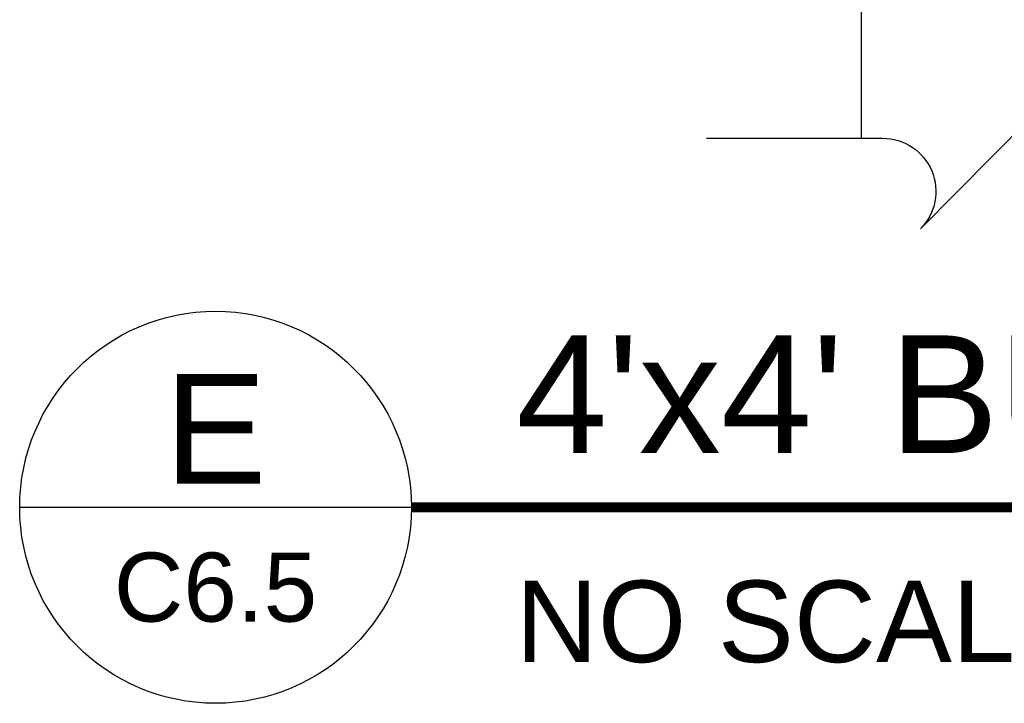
# Model space of a CAD drawing. Header units: feet. Extents: x -114 to 1432, y 355 to 669.
# Tile 121 of 195: x 1275 to 1300, y 438 to 456. Entities that reach past the tile are written whole.
import ezdxf
from ezdxf.enums import TextEntityAlignment as Align

# ---------------------------------------------------------------- set-up
doc = ezdxf.new("R2010")
doc.units = ezdxf.units.FT
doc.header["$MEASUREMENT"] = 0
for name, color, linetype in [('-ANNO', 2, 'Continuous'), ('A-POSTS&BEAMS', 5, 'Continuous'), ('G-ANNO-TXT', 7, 'Continuous'), ('Z-SYMS-GENL', 7, 'Continuous')]:
    doc.layers.add(name, color=color, linetype=linetype)
doc.styles.add('Arial', font='arial.ttf')

# ---------------------------------------------------------------- blocks, each defined once
blk = doc.blocks.new('DETAIL-TITLE')
at = {"color": 7, "linetype": 'Continuous'}
blk.add_line((-0.3125, 0), (0.3125, 0), dxfattribs=at)
blk.add_circle((0, 0), 0.3125, dxfattribs=at)
at = {"layer": 'Z-SYMS-GENL', "linetype": 'Continuous', "const_width": 0.0156}
blk.add_lwpolyline([(0.3125, 0), (4.8729, 0)], dxfattribs=at)
at = {"style": 'Arial'}
blk.add_attdef('SCALE', (0.4789, -0.2469), '', height=0.13, dxfattribs=at)
at = {"layer": 'Z-SYMS-GENL', "style": 'Arial'}
blk.add_attdef('DETAIL_TITLE', (0.4798, 0.0866), '', height=0.1875, dxfattribs=at)
at = {"layer": 'Z-SYMS-GENL', "linetype": 'Continuous', "style": 'Arial'}
for tag, height, p in [('X', 0.175, (0, 0.1252)), ('XX', 0.11, (0, -0.1272))]:
    blk.add_attdef(tag, text='', height=height, dxfattribs=at).set_placement(p, align=Align.MIDDLE)
blk = doc.blocks.new('BREAK')
at = {"layer": '-ANNO', "flags": 128}
blk.add_lwpolyline([(0.01, -5.556), (0.01, -2.344, -0.668179), (1.664, -1.65), (-1.664, 1.65, 0.668179), (-0.01, 2.344), (-0.01, 5.556)], format="xyb", dxfattribs=at)

msp = doc.modelspace()

# ---------------------------------------------------------------- linework, layer by layer
at = {"layer": 'A-POSTS&BEAMS'}
msp.add_lwpolyline([(1296.5436, 452.71), (1296.5436, 516.1881), (1304.0436, 516.1881), (1304.0436, 452.7373)], dxfattribs=at)

# ---------------------------------------------------------------- block references
at = {"layer": '-ANNO', "xscale": 1.416137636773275, "yscale": 1.416137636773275, "zscale": 1.416137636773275, "rotation": 270}
msp.add_blockref('BREAK', (1300.4086, 452.7236), dxfattribs=at)
at = {"layer": 'G-ANNO-TXT', "xscale": 16.2, "yscale": 16.2, "zscale": 16.2}
msp.add_blockref('DETAIL-TITLE', (1279.8482, 443.1758), dxfattribs=at).add_auto_attribs({'X': 'E', 'XX': 'C6.5', 'DETAIL_TITLE': "4'x4' BULLETIN BOARD DETAILS", 'SCALE': 'NO SCALE'})

doc.saveas('drawing.dxf')
